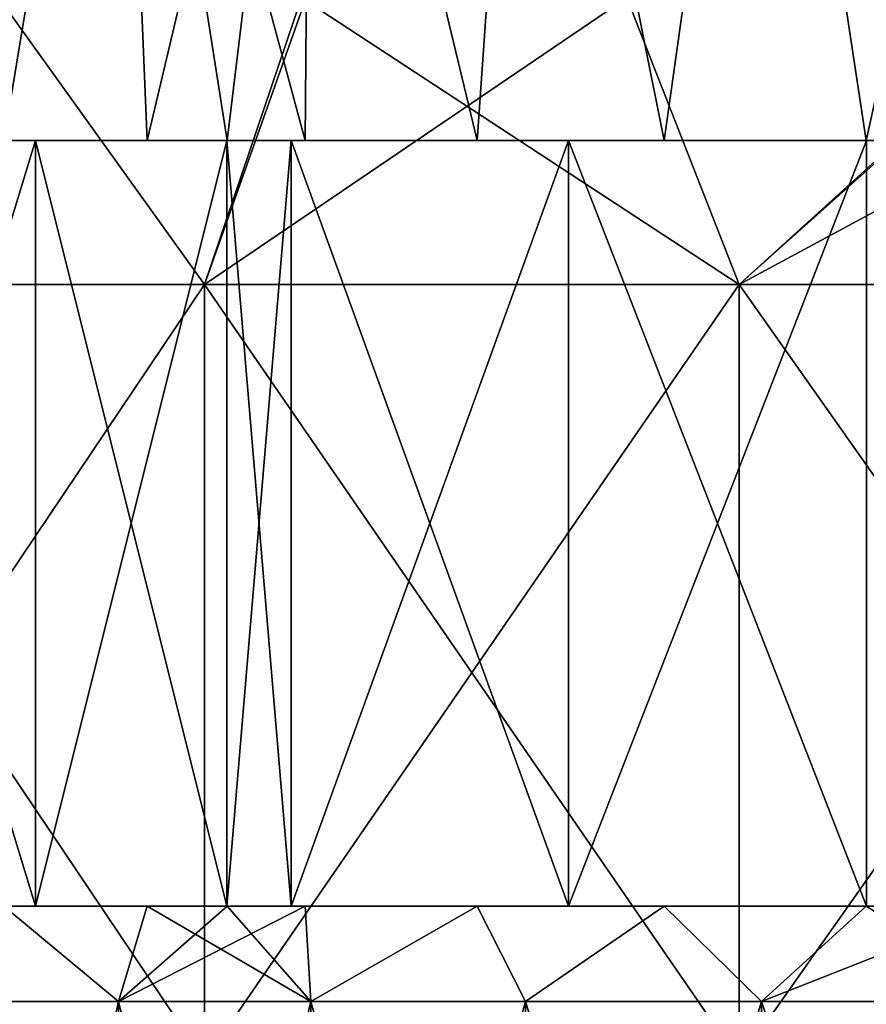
# Model space of a CAD drawing. Header units: inches. Extents: x -3.56 to 3.56, y -0.38 to 0.62.
# Tile 41 of 256: x -2.6225 to -2.5351, y 0.3961 to 0.4977. Entities that reach past the tile are written whole.
import ezdxf

# ---------------------------------------------------------------- set-up
doc = ezdxf.new("R2010")
doc.units = ezdxf.units.IN
doc.header["$LTSCALE"] = 65.185185
doc.header["$MEASUREMENT"] = 0
for name, color, linetype in [('12', 7, 'CONTINUOUS'), ('13', 7, 'CONTINUOUS'), ('14', 7, 'CONTINUOUS'), ('15', 7, 'CONTINUOUS'), ('2', 7, 'CONTINUOUS'), ('3', 7, 'CONTINUOUS'), ('4', 7, 'CONTINUOUS')]:
    doc.layers.add(name, color=color, linetype=linetype)

msp = doc.modelspace()

# ---------------------------------------------------------------- linework, layer by layer
at = {"layer": '12', "color": 13, "linetype": 'Continuous', "true_color": 0xd67263}
for points in [[(-2.60936, 0.40625, -0.64326), (-2.60111, 0.40625, -0.6759), (-2.68123, 0.40625, -0.65878), (-2.60936, 0.40625, -0.64326)], [(-2.681, 0.40625, -0.57974), (-2.60936, 0.40625, -0.64326), (-2.68123, 0.40625, -0.65878), (-2.681, 0.40625, -0.57974)], [(-2.68123, 0.40625, -0.65878), (-2.60111, 0.40625, -0.6759), (-2.66687, 0.40625, -0.71473), (-2.68123, 0.40625, -0.65878)], [(-2.60111, 0.40625, 0.6759), (-2.60936, 0.40625, 0.64326), (-2.68123, 0.40625, 0.65878), (-2.60111, 0.40625, 0.6759)], [(-2.60111, 0.40625, 0.6759), (-2.68123, 0.40625, 0.65878), (-2.66687, 0.40625, 0.71473), (-2.60111, 0.40625, 0.6759)], [(-2.60936, 0.40625, 0.64326), (-2.62416, 0.40625, 0.57993), (-2.68123, 0.40625, 0.65878), (-2.60936, 0.40625, 0.64326)], [(-2.62416, 0.40625, -0.57993), (-2.60936, 0.40625, -0.64326), (-2.681, 0.40625, -0.57974), (-2.62416, 0.40625, -0.57993)], [(-2.60111, 0.40625, -0.6759), (-2.60092, 0.40625, -0.73832), (-2.66687, 0.40625, -0.71473), (-2.60111, 0.40625, -0.6759)], [(-2.60111, 0.40625, 0.6759), (-2.66687, 0.40625, 0.71473), (-2.60092, 0.40625, 0.73832), (-2.60111, 0.40625, 0.6759)], [(-2.66687, 0.40625, -0.71473), (-2.60092, 0.40625, -0.73832), (-2.64499, 0.40625, -0.79193), (-2.66687, 0.40625, -0.71473)], [(-2.60092, 0.40625, 0.73832), (-2.66687, 0.40625, 0.71473), (-2.64499, 0.40625, 0.79193), (-2.60092, 0.40625, 0.73832)], [(-2.60092, 0.40625, -0.73832), (-2.60092, 0.40625, -0.8008), (-2.64499, 0.40625, -0.79193), (-2.60092, 0.40625, -0.73832)], [(-2.60092, 0.40625, -0.8008), (-2.60092, 0.40625, -0.86328), (-2.64499, 0.40625, -0.79193), (-2.60092, 0.40625, -0.8008)], [(-2.60092, 0.40625, -0.86328), (-2.62089, 0.40625, -0.86833), (-2.64499, 0.40625, -0.79193), (-2.60092, 0.40625, -0.86328)], [(-2.60092, 0.40625, 0.8008), (-2.60092, 0.40625, 0.73832), (-2.64499, 0.40625, 0.79193), (-2.60092, 0.40625, 0.8008)], [(-2.62089, 0.40625, 0.86833), (-2.60092, 0.40625, 0.8008), (-2.64499, 0.40625, 0.79193), (-2.62089, 0.40625, 0.86833)], [(-2.60092, 0.40625, -0.86328), (-2.60113, 0.40625, -0.92582), (-2.62089, 0.40625, -0.86833), (-2.60092, 0.40625, -0.86328)], [(-2.60092, 0.40625, 0.86328), (-2.60092, 0.40625, 0.8008), (-2.62089, 0.40625, 0.86833), (-2.60092, 0.40625, 0.86328)], [(-2.60113, 0.40625, 0.92582), (-2.60092, 0.40625, 0.86328), (-2.62089, 0.40625, 0.86833), (-2.60113, 0.40625, 0.92582)], [(-2.53516, 0.40625, -0.89192), (-2.52101, 0.40625, -0.93114), (-2.60113, 0.40625, -0.92582), (-2.53516, 0.40625, -0.89192)], [(-2.60092, 0.40625, -0.86328), (-2.53516, 0.40625, -0.89192), (-2.60113, 0.40625, -0.92582), (-2.60092, 0.40625, -0.86328)], [(-2.60113, 0.40625, -0.92582), (-2.52101, 0.40625, -0.93114), (-2.59451, 0.40625, -0.9442), (-2.60113, 0.40625, -0.92582)], [(-2.52101, 0.40625, 0.93114), (-2.53516, 0.40625, 0.89192), (-2.60113, 0.40625, 0.92582), (-2.52101, 0.40625, 0.93114)], [(-2.52101, 0.40625, 0.93114), (-2.60113, 0.40625, 0.92582), (-2.59451, 0.40625, 0.9442), (-2.52101, 0.40625, 0.93114)], [(-2.53516, 0.40625, 0.89192), (-2.60092, 0.40625, 0.86328), (-2.60113, 0.40625, 0.92582), (-2.53516, 0.40625, 0.89192)], [(-2.60111, 0.40625, -0.6759), (-2.59307, 0.40625, -0.70613), (-2.60092, 0.40625, -0.73832), (-2.60111, 0.40625, -0.6759)], [(-2.59307, 0.40625, 0.70613), (-2.60111, 0.40625, 0.6759), (-2.60092, 0.40625, 0.73832), (-2.59307, 0.40625, 0.70613)], [(-2.59307, 0.40625, -0.70613), (-2.5753, 0.40625, -0.76844), (-2.60092, 0.40625, -0.73832), (-2.59307, 0.40625, -0.70613)], [(-2.5753, 0.40625, -0.76844), (-2.55599, 0.40625, -0.83036), (-2.60092, 0.40625, -0.8008), (-2.5753, 0.40625, -0.76844)], [(-2.60092, 0.40625, -0.73832), (-2.5753, 0.40625, -0.76844), (-2.60092, 0.40625, -0.8008), (-2.60092, 0.40625, -0.73832)], [(-2.55599, 0.40625, -0.83036), (-2.53516, 0.40625, -0.89192), (-2.60092, 0.40625, -0.86328), (-2.55599, 0.40625, -0.83036)], [(-2.60092, 0.40625, -0.8008), (-2.55599, 0.40625, -0.83036), (-2.60092, 0.40625, -0.86328), (-2.60092, 0.40625, -0.8008)], [(-2.53516, 0.40625, 0.89192), (-2.55599, 0.40625, 0.83036), (-2.60092, 0.40625, 0.86328), (-2.53516, 0.40625, 0.89192)], [(-2.55599, 0.40625, 0.83036), (-2.5753, 0.40625, 0.76844), (-2.60092, 0.40625, 0.8008), (-2.55599, 0.40625, 0.83036)], [(-2.55599, 0.40625, 0.83036), (-2.60092, 0.40625, 0.8008), (-2.60092, 0.40625, 0.86328), (-2.55599, 0.40625, 0.83036)], [(-2.5753, 0.40625, 0.76844), (-2.59307, 0.40625, 0.70613), (-2.60092, 0.40625, 0.73832), (-2.5753, 0.40625, 0.76844)], [(-2.5753, 0.40625, 0.76844), (-2.60092, 0.40625, 0.73832), (-2.60092, 0.40625, 0.8008), (-2.5753, 0.40625, 0.76844)], [(-2.52101, 0.40625, -0.93114), (-2.52084, 0.40625, -0.9959), (-2.59451, 0.40625, -0.9442), (-2.52101, 0.40625, -0.93114)], [(-2.52101, 0.40625, 0.93114), (-2.59451, 0.40625, 0.9442), (-2.52084, 0.40625, 0.9959), (-2.52101, 0.40625, 0.93114)], [(-2.59451, 0.40625, -0.9442), (-2.52084, 0.40625, -0.9959), (-2.56589, 0.40625, -1.01939), (-2.59451, 0.40625, -0.9442)], [(-2.52084, 0.40625, 0.9959), (-2.59451, 0.40625, 0.9442), (-2.56589, 0.40625, 1.01939), (-2.52084, 0.40625, 0.9959)], [(-2.52084, 0.40625, -0.9959), (-2.52084, 0.40625, -1.06072), (-2.56589, 0.40625, -1.01939), (-2.52084, 0.40625, -0.9959)], [(-2.52084, 0.40625, -1.06072), (-2.53512, 0.40625, -1.09369), (-2.56589, 0.40625, -1.01939), (-2.52084, 0.40625, -1.06072)], [(-2.52084, 0.40625, 1.06072), (-2.52084, 0.40625, 0.9959), (-2.56589, 0.40625, 1.01939), (-2.52084, 0.40625, 1.06072)], [(-2.53512, 0.40625, 1.09369), (-2.52084, 0.40625, 1.06072), (-2.56589, 0.40625, 1.01939), (-2.53512, 0.40625, 1.09369)]]:
    msp.add_3dface(points, dxfattribs=at)
at = {"layer": '13', "color": 13, "linetype": 'Continuous', "true_color": 0xd67263}
for points in [[(-2.60111, 0.48525, -0.6759), (-2.60936, 0.48525, -0.64326), (-2.68123, 0.48525, -0.65878), (-2.60111, 0.48525, -0.6759)], [(-2.66687, 0.48525, -0.71473), (-2.60111, 0.48525, -0.6759), (-2.68123, 0.48525, -0.65878), (-2.66687, 0.48525, -0.71473)], [(-2.60936, 0.48525, -0.64326), (-2.62416, 0.48525, -0.57993), (-2.68123, 0.48525, -0.65878), (-2.60936, 0.48525, -0.64326)], [(-2.60936, 0.48525, 0.64326), (-2.60111, 0.48525, 0.6759), (-2.68123, 0.48525, 0.65878), (-2.60936, 0.48525, 0.64326)], [(-2.60936, 0.48525, 0.64326), (-2.68123, 0.48525, 0.65878), (-2.681, 0.48525, 0.57974), (-2.60936, 0.48525, 0.64326)], [(-2.68123, 0.48525, 0.65878), (-2.60111, 0.48525, 0.6759), (-2.66687, 0.48525, 0.71473), (-2.68123, 0.48525, 0.65878)], [(-2.62416, 0.48525, 0.57993), (-2.60936, 0.48525, 0.64326), (-2.681, 0.48525, 0.57974), (-2.62416, 0.48525, 0.57993)], [(-2.60092, 0.48525, -0.73832), (-2.60111, 0.48525, -0.6759), (-2.66687, 0.48525, -0.71473), (-2.60092, 0.48525, -0.73832)], [(-2.66687, 0.48525, 0.71473), (-2.60111, 0.48525, 0.6759), (-2.60092, 0.48525, 0.73832), (-2.66687, 0.48525, 0.71473)], [(-2.64499, 0.48525, -0.79193), (-2.60092, 0.48525, -0.73832), (-2.66687, 0.48525, -0.71473), (-2.64499, 0.48525, -0.79193)], [(-2.64499, 0.48525, 0.79193), (-2.66687, 0.48525, 0.71473), (-2.60092, 0.48525, 0.73832), (-2.64499, 0.48525, 0.79193)], [(-2.60092, 0.48525, -0.8008), (-2.60092, 0.48525, -0.73832), (-2.64499, 0.48525, -0.79193), (-2.60092, 0.48525, -0.8008)], [(-2.62089, 0.48525, -0.86833), (-2.60092, 0.48525, -0.8008), (-2.64499, 0.48525, -0.79193), (-2.62089, 0.48525, -0.86833)], [(-2.62089, 0.48525, 0.86833), (-2.64499, 0.48525, 0.79193), (-2.60092, 0.48525, 0.86328), (-2.62089, 0.48525, 0.86833)], [(-2.60092, 0.48525, 0.86328), (-2.64499, 0.48525, 0.79193), (-2.60092, 0.48525, 0.8008), (-2.60092, 0.48525, 0.86328)], [(-2.60092, 0.48525, 0.8008), (-2.64499, 0.48525, 0.79193), (-2.60092, 0.48525, 0.73832), (-2.60092, 0.48525, 0.8008)], [(-2.60113, 0.48525, -0.92582), (-2.60092, 0.48525, -0.86328), (-2.62089, 0.48525, -0.86833), (-2.60113, 0.48525, -0.92582)], [(-2.60092, 0.48525, -0.86328), (-2.60092, 0.48525, -0.8008), (-2.62089, 0.48525, -0.86833), (-2.60092, 0.48525, -0.86328)], [(-2.60113, 0.48525, 0.92582), (-2.62089, 0.48525, 0.86833), (-2.60092, 0.48525, 0.86328), (-2.60113, 0.48525, 0.92582)], [(-2.52101, 0.48525, -0.93114), (-2.53516, 0.48525, -0.89192), (-2.60113, 0.48525, -0.92582), (-2.52101, 0.48525, -0.93114)], [(-2.59451, 0.48525, -0.9442), (-2.52101, 0.48525, -0.93114), (-2.60113, 0.48525, -0.92582), (-2.59451, 0.48525, -0.9442)], [(-2.60113, 0.48525, -0.92582), (-2.53516, 0.48525, -0.89192), (-2.60092, 0.48525, -0.86328), (-2.60113, 0.48525, -0.92582)], [(-2.53516, 0.48525, 0.89192), (-2.52101, 0.48525, 0.93114), (-2.60113, 0.48525, 0.92582), (-2.53516, 0.48525, 0.89192)], [(-2.53516, 0.48525, 0.89192), (-2.60113, 0.48525, 0.92582), (-2.60092, 0.48525, 0.86328), (-2.53516, 0.48525, 0.89192)], [(-2.60113, 0.48525, 0.92582), (-2.52101, 0.48525, 0.93114), (-2.59451, 0.48525, 0.9442), (-2.60113, 0.48525, 0.92582)], [(-2.59307, 0.48525, -0.70613), (-2.60111, 0.48525, -0.6759), (-2.60092, 0.48525, -0.73832), (-2.59307, 0.48525, -0.70613)], [(-2.60111, 0.48525, 0.6759), (-2.59307, 0.48525, 0.70613), (-2.60092, 0.48525, 0.73832), (-2.60111, 0.48525, 0.6759)], [(-2.53516, 0.48525, -0.89192), (-2.55599, 0.48525, -0.83036), (-2.60092, 0.48525, -0.86328), (-2.53516, 0.48525, -0.89192)], [(-2.55599, 0.48525, -0.83036), (-2.5753, 0.48525, -0.76844), (-2.60092, 0.48525, -0.8008), (-2.55599, 0.48525, -0.83036)], [(-2.60092, 0.48525, -0.86328), (-2.55599, 0.48525, -0.83036), (-2.60092, 0.48525, -0.8008), (-2.60092, 0.48525, -0.86328)], [(-2.5753, 0.48525, -0.76844), (-2.59307, 0.48525, -0.70613), (-2.60092, 0.48525, -0.73832), (-2.5753, 0.48525, -0.76844)], [(-2.60092, 0.48525, -0.8008), (-2.5753, 0.48525, -0.76844), (-2.60092, 0.48525, -0.73832), (-2.60092, 0.48525, -0.8008)], [(-2.59307, 0.48525, 0.70613), (-2.5753, 0.48525, 0.76844), (-2.60092, 0.48525, 0.73832), (-2.59307, 0.48525, 0.70613)], [(-2.5753, 0.48525, 0.76844), (-2.55599, 0.48525, 0.83036), (-2.60092, 0.48525, 0.8008), (-2.5753, 0.48525, 0.76844)], [(-2.5753, 0.48525, 0.76844), (-2.60092, 0.48525, 0.8008), (-2.60092, 0.48525, 0.73832), (-2.5753, 0.48525, 0.76844)], [(-2.55599, 0.48525, 0.83036), (-2.53516, 0.48525, 0.89192), (-2.60092, 0.48525, 0.86328), (-2.55599, 0.48525, 0.83036)], [(-2.55599, 0.48525, 0.83036), (-2.60092, 0.48525, 0.86328), (-2.60092, 0.48525, 0.8008), (-2.55599, 0.48525, 0.83036)], [(-2.52084, 0.48525, -0.9959), (-2.52101, 0.48525, -0.93114), (-2.59451, 0.48525, -0.9442), (-2.52084, 0.48525, -0.9959)], [(-2.59451, 0.48525, 0.9442), (-2.52101, 0.48525, 0.93114), (-2.52084, 0.48525, 0.9959), (-2.59451, 0.48525, 0.9442)], [(-2.56589, 0.48525, -1.01939), (-2.52084, 0.48525, -0.9959), (-2.59451, 0.48525, -0.9442), (-2.56589, 0.48525, -1.01939)], [(-2.56589, 0.48525, 1.01939), (-2.59451, 0.48525, 0.9442), (-2.52084, 0.48525, 0.9959), (-2.56589, 0.48525, 1.01939)], [(-2.52084, 0.48525, -1.06072), (-2.52084, 0.48525, -0.9959), (-2.56589, 0.48525, -1.01939), (-2.52084, 0.48525, -1.06072)], [(-2.53512, 0.48525, -1.09369), (-2.52084, 0.48525, -1.06072), (-2.56589, 0.48525, -1.01939), (-2.53512, 0.48525, -1.09369)], [(-2.53512, 0.48525, 1.09369), (-2.56589, 0.48525, 1.01939), (-2.52084, 0.48525, 1.06072), (-2.53512, 0.48525, 1.09369)], [(-2.52084, 0.48525, 1.06072), (-2.56589, 0.48525, 1.01939), (-2.52084, 0.48525, 0.9959), (-2.52084, 0.48525, 1.06072)]]:
    msp.add_3dface(points, dxfattribs=at)
at = {"layer": '14', "color": 13, "linetype": 'Continuous', "true_color": 0xd67263}
for points in [[(-2.64499, 0.40625, -0.79193), (-2.62089, 0.40625, -0.86833), (-2.64499, 0.48525, -0.79193), (-2.64499, 0.40625, -0.79193)], [(-2.62089, 0.40625, -0.86833), (-2.62089, 0.48525, -0.86833), (-2.64499, 0.48525, -0.79193), (-2.62089, 0.40625, -0.86833)], [(-2.62089, 0.40625, -0.86833), (-2.60113, 0.40625, -0.92582), (-2.62089, 0.48525, -0.86833), (-2.62089, 0.40625, -0.86833)], [(-2.60113, 0.40625, -0.92582), (-2.60113, 0.48525, -0.92582), (-2.62089, 0.48525, -0.86833), (-2.60113, 0.40625, -0.92582)], [(-2.60113, 0.40625, -0.92582), (-2.59451, 0.40625, -0.9442), (-2.60113, 0.48525, -0.92582), (-2.60113, 0.40625, -0.92582)], [(-2.59451, 0.40625, -0.9442), (-2.59451, 0.48525, -0.9442), (-2.60113, 0.48525, -0.92582), (-2.59451, 0.40625, -0.9442)], [(-2.59451, 0.40625, -0.9442), (-2.56589, 0.40625, -1.01939), (-2.59451, 0.48525, -0.9442), (-2.59451, 0.40625, -0.9442)], [(-2.56589, 0.40625, -1.01939), (-2.56589, 0.48525, -1.01939), (-2.59451, 0.48525, -0.9442), (-2.56589, 0.40625, -1.01939)], [(-2.56589, 0.40625, -1.01939), (-2.53512, 0.40625, -1.09369), (-2.56589, 0.48525, -1.01939), (-2.56589, 0.40625, -1.01939)], [(-2.53512, 0.40625, -1.09369), (-2.53512, 0.48525, -1.09369), (-2.56589, 0.48525, -1.01939), (-2.53512, 0.40625, -1.09369)]]:
    msp.add_3dface(points, dxfattribs=at)
at = {"layer": '15', "color": 13, "linetype": 'Continuous', "true_color": 0xd67263}
for points in [[(-2.62089, 0.40625, 0.86833), (-2.64499, 0.40625, 0.79193), (-2.62089, 0.48525, 0.86833), (-2.62089, 0.40625, 0.86833)], [(-2.64499, 0.40625, 0.79193), (-2.64499, 0.48525, 0.79193), (-2.62089, 0.48525, 0.86833), (-2.64499, 0.40625, 0.79193)], [(-2.60113, 0.40625, 0.92582), (-2.62089, 0.40625, 0.86833), (-2.60113, 0.48525, 0.92582), (-2.60113, 0.40625, 0.92582)], [(-2.62089, 0.40625, 0.86833), (-2.62089, 0.48525, 0.86833), (-2.60113, 0.48525, 0.92582), (-2.62089, 0.40625, 0.86833)], [(-2.59451, 0.40625, 0.9442), (-2.60113, 0.40625, 0.92582), (-2.59451, 0.48525, 0.9442), (-2.59451, 0.40625, 0.9442)], [(-2.60113, 0.40625, 0.92582), (-2.60113, 0.48525, 0.92582), (-2.59451, 0.48525, 0.9442), (-2.60113, 0.40625, 0.92582)], [(-2.56589, 0.40625, 1.01939), (-2.59451, 0.40625, 0.9442), (-2.56589, 0.48525, 1.01939), (-2.56589, 0.40625, 1.01939)], [(-2.59451, 0.40625, 0.9442), (-2.59451, 0.48525, 0.9442), (-2.56589, 0.48525, 1.01939), (-2.59451, 0.40625, 0.9442)], [(-2.53512, 0.40625, 1.09369), (-2.56589, 0.40625, 1.01939), (-2.53512, 0.48525, 1.09369), (-2.53512, 0.40625, 1.09369)], [(-2.56589, 0.40625, 1.01939), (-2.56589, 0.48525, 1.01939), (-2.53512, 0.48525, 1.09369), (-2.56589, 0.40625, 1.01939)]]:
    msp.add_3dface(points, dxfattribs=at)
at = {"layer": '2', "color": 13, "linetype": 'Continuous', "true_color": 0xd67263}
for points in [[(-2.62471, 0.5, -2.40876), (-2.60344, 0.47038, -2.43177), (-2.65732, 0.47038, -2.37278), (-2.62471, 0.5, -2.40876)], [(-2.62471, 0.5, 2.40876), (-2.65732, 0.47038, 2.37278), (-2.60344, 0.47038, 2.43177), (-2.62471, 0.5, 2.40876)], [(-2.62471, 0.5, -2.40876), (-2.59294, 0.5, -2.44293), (-2.60344, 0.47038, -2.43177), (-2.62471, 0.5, -2.40876)], [(-2.59345, 0.5, 2.44239), (-2.62471, 0.5, 2.40876), (-2.60344, 0.47038, 2.43177), (-2.59345, 0.5, 2.44239)], [(-2.59294, 0.5, -2.44293), (-2.55985, 0.5, -2.47759), (-2.60344, 0.47038, -2.43177), (-2.59294, 0.5, -2.44293)], [(-2.55985, 0.5, -2.47759), (-2.54825, 0.47038, -2.48954), (-2.60344, 0.47038, -2.43177), (-2.55985, 0.5, -2.47759)], [(-2.59345, 0.5, 2.44239), (-2.60344, 0.47038, 2.43177), (-2.54825, 0.47038, 2.48954), (-2.59345, 0.5, 2.44239)], [(-2.55985, 0.5, 2.47759), (-2.59345, 0.5, 2.44239), (-2.54825, 0.47038, 2.48954), (-2.55985, 0.5, 2.47759)], [(-2.55985, 0.5, -2.47759), (-2.51512, 0.5, -2.523), (-2.54825, 0.47038, -2.48954), (-2.55985, 0.5, -2.47759)], [(-2.51566, 0.5, 2.52247), (-2.55985, 0.5, 2.47759), (-2.54825, 0.47038, 2.48954), (-2.51566, 0.5, 2.52247)], [(-2.51512, 0.5, -2.523), (-2.49331, 0.5, -2.54456), (-2.54825, 0.47038, -2.48954), (-2.51512, 0.5, -2.523)], [(-2.49331, 0.5, -2.54456), (-2.49178, 0.47038, -2.54606), (-2.54825, 0.47038, -2.48954), (-2.49331, 0.5, -2.54456)], [(-2.51566, 0.5, 2.52247), (-2.54825, 0.47038, 2.48954), (-2.49178, 0.47038, 2.54606), (-2.51566, 0.5, 2.52247)], [(-2.60344, 0.3903, -2.43177), (-2.65732, 0.3903, -2.37278), (-2.60344, 0.47038, -2.43177), (-2.60344, 0.3903, -2.43177)], [(-2.60344, 0.47038, -2.43177), (-2.65732, 0.3903, -2.37278), (-2.65732, 0.47038, -2.37278), (-2.60344, 0.47038, -2.43177)], [(-2.65732, 0.3903, 2.37278), (-2.60344, 0.3903, 2.43177), (-2.65732, 0.47038, 2.37278), (-2.65732, 0.3903, 2.37278)], [(-2.65732, 0.47038, 2.37278), (-2.60344, 0.3903, 2.43177), (-2.60344, 0.47038, 2.43177), (-2.65732, 0.47038, 2.37278)], [(-2.54825, 0.3903, -2.48954), (-2.60344, 0.3903, -2.43177), (-2.54825, 0.47038, -2.48954), (-2.54825, 0.3903, -2.48954)], [(-2.54825, 0.47038, -2.48954), (-2.60344, 0.3903, -2.43177), (-2.60344, 0.47038, -2.43177), (-2.54825, 0.47038, -2.48954)], [(-2.60344, 0.3903, 2.43177), (-2.54825, 0.3903, 2.48954), (-2.60344, 0.47038, 2.43177), (-2.60344, 0.3903, 2.43177)], [(-2.60344, 0.47038, 2.43177), (-2.54825, 0.3903, 2.48954), (-2.54825, 0.47038, 2.48954), (-2.60344, 0.47038, 2.43177)], [(-2.49178, 0.3903, -2.54606), (-2.54825, 0.3903, -2.48954), (-2.49178, 0.47038, -2.54606), (-2.49178, 0.3903, -2.54606)], [(-2.49178, 0.47038, -2.54606), (-2.54825, 0.3903, -2.48954), (-2.54825, 0.47038, -2.48954), (-2.49178, 0.47038, -2.54606)], [(-2.54825, 0.3903, 2.48954), (-2.49178, 0.3903, 2.54606), (-2.54825, 0.47038, 2.48954), (-2.54825, 0.3903, 2.48954)], [(-2.54825, 0.47038, 2.48954), (-2.49178, 0.3903, 2.54606), (-2.49178, 0.47038, 2.54606), (-2.54825, 0.47038, 2.48954)]]:
    msp.add_3dface(points, dxfattribs=at)
at = {"layer": '3', "color": 13, "linetype": 'Continuous', "true_color": 0xd67263}
for points in [[(-2.62987, 0.55657, -0.55357), (-2.62416, 0.48525, -0.57993), (-2.61231, 0.55657, -0.63126), (-2.62987, 0.55657, -0.55357)], [(-2.62416, 0.48525, -0.57993), (-2.60936, 0.48525, -0.64326), (-2.61231, 0.55657, -0.63126), (-2.62416, 0.48525, -0.57993)], [(-2.60111, 0.48525, -0.6759), (-2.59307, 0.48525, -0.70613), (-2.61231, 0.55657, -0.63126), (-2.60111, 0.48525, -0.6759)], [(-2.61231, 0.55657, -0.63126), (-2.59307, 0.48525, -0.70613), (-2.59246, 0.55657, -0.70839), (-2.61231, 0.55657, -0.63126)], [(-2.60936, 0.48525, -0.64326), (-2.60111, 0.48525, -0.6759), (-2.61231, 0.55657, -0.63126), (-2.60936, 0.48525, -0.64326)], [(-2.59307, 0.48525, -0.70613), (-2.5753, 0.48525, -0.76844), (-2.59246, 0.55657, -0.70839), (-2.59307, 0.48525, -0.70613)], [(-2.59246, 0.55657, -0.70839), (-2.5753, 0.48525, -0.76844), (-2.57033, 0.55657, -0.7849), (-2.59246, 0.55657, -0.70839)], [(-2.5753, 0.48525, -0.76844), (-2.55599, 0.48525, -0.83036), (-2.57033, 0.55657, -0.7849), (-2.5753, 0.48525, -0.76844)], [(-2.57033, 0.55657, -0.7849), (-2.55599, 0.48525, -0.83036), (-2.54594, 0.55657, -0.86073), (-2.57033, 0.55657, -0.7849)], [(-2.55599, 0.48525, -0.83036), (-2.53516, 0.48525, -0.89192), (-2.54594, 0.55657, -0.86073), (-2.55599, 0.48525, -0.83036)], [(-2.53516, 0.48525, -0.89192), (-2.52101, 0.48525, -0.93114), (-2.54594, 0.55657, -0.86073), (-2.53516, 0.48525, -0.89192)], [(-2.54594, 0.55657, -0.86073), (-2.52101, 0.48525, -0.93114), (-2.51932, 0.55657, -0.93579), (-2.54594, 0.55657, -0.86073)], [(-2.62987, 0.39641, -0.55357), (-2.61231, 0.39641, -0.63126), (-2.62416, 0.40625, -0.57993), (-2.62987, 0.39641, -0.55357)], [(-2.62416, 0.40625, -0.57993), (-2.61231, 0.39641, -0.63126), (-2.60936, 0.40625, -0.64326), (-2.62416, 0.40625, -0.57993)], [(-2.61231, 0.39641, -0.63126), (-2.59246, 0.39641, -0.70839), (-2.60936, 0.40625, -0.64326), (-2.61231, 0.39641, -0.63126)], [(-2.60936, 0.40625, -0.64326), (-2.59246, 0.39641, -0.70839), (-2.60111, 0.40625, -0.6759), (-2.60936, 0.40625, -0.64326)], [(-2.60111, 0.40625, -0.6759), (-2.59246, 0.39641, -0.70839), (-2.59307, 0.40625, -0.70613), (-2.60111, 0.40625, -0.6759)], [(-2.59307, 0.40625, -0.70613), (-2.59246, 0.39641, -0.70839), (-2.5753, 0.40625, -0.76844), (-2.59307, 0.40625, -0.70613)], [(-2.59246, 0.39641, -0.70839), (-2.57033, 0.39641, -0.7849), (-2.5753, 0.40625, -0.76844), (-2.59246, 0.39641, -0.70839)], [(-2.5753, 0.40625, -0.76844), (-2.57033, 0.39641, -0.7849), (-2.55599, 0.40625, -0.83036), (-2.5753, 0.40625, -0.76844)], [(-2.57033, 0.39641, -0.7849), (-2.54594, 0.39641, -0.86073), (-2.55599, 0.40625, -0.83036), (-2.57033, 0.39641, -0.7849)], [(-2.55599, 0.40625, -0.83036), (-2.54594, 0.39641, -0.86073), (-2.53516, 0.40625, -0.89192), (-2.55599, 0.40625, -0.83036)], [(-2.54594, 0.39641, -0.86073), (-2.51932, 0.39641, -0.93579), (-2.53516, 0.40625, -0.89192), (-2.54594, 0.39641, -0.86073)], [(-2.53516, 0.40625, -0.89192), (-2.51932, 0.39641, -0.93579), (-2.52101, 0.40625, -0.93114), (-2.53516, 0.40625, -0.89192)], [(-2.62987, 0.31633, -0.55357), (-2.61231, 0.31633, -0.63126), (-2.62987, 0.39641, -0.55357), (-2.62987, 0.31633, -0.55357)], [(-2.62987, 0.39641, -0.55357), (-2.61231, 0.31633, -0.63126), (-2.61231, 0.39641, -0.63126), (-2.62987, 0.39641, -0.55357)], [(-2.61231, 0.31633, -0.63126), (-2.59246, 0.31633, -0.70839), (-2.61231, 0.39641, -0.63126), (-2.61231, 0.31633, -0.63126)], [(-2.61231, 0.39641, -0.63126), (-2.59246, 0.31633, -0.70839), (-2.59246, 0.39641, -0.70839), (-2.61231, 0.39641, -0.63126)], [(-2.59246, 0.31633, -0.70839), (-2.57033, 0.31633, -0.7849), (-2.59246, 0.39641, -0.70839), (-2.59246, 0.31633, -0.70839)], [(-2.59246, 0.39641, -0.70839), (-2.57033, 0.31633, -0.7849), (-2.57033, 0.39641, -0.7849), (-2.59246, 0.39641, -0.70839)], [(-2.57033, 0.31633, -0.7849), (-2.54594, 0.31633, -0.86073), (-2.57033, 0.39641, -0.7849), (-2.57033, 0.31633, -0.7849)], [(-2.57033, 0.39641, -0.7849), (-2.54594, 0.31633, -0.86073), (-2.54594, 0.39641, -0.86073), (-2.57033, 0.39641, -0.7849)], [(-2.54594, 0.31633, -0.86073), (-2.51932, 0.31633, -0.93579), (-2.54594, 0.39641, -0.86073), (-2.54594, 0.31633, -0.86073)], [(-2.54594, 0.39641, -0.86073), (-2.51932, 0.31633, -0.93579), (-2.51932, 0.39641, -0.93579), (-2.54594, 0.39641, -0.86073)]]:
    msp.add_3dface(points, dxfattribs=at)
at = {"layer": '4', "color": 13, "linetype": 'Continuous', "true_color": 0xd67263}
for points in [[(-2.61231, 0.55657, 0.63126), (-2.62416, 0.48525, 0.57993), (-2.62987, 0.55657, 0.55357), (-2.61231, 0.55657, 0.63126)], [(-2.60936, 0.48525, 0.64326), (-2.62416, 0.48525, 0.57993), (-2.61231, 0.55657, 0.63126), (-2.60936, 0.48525, 0.64326)], [(-2.59246, 0.55657, 0.70839), (-2.60936, 0.48525, 0.64326), (-2.61231, 0.55657, 0.63126), (-2.59246, 0.55657, 0.70839)], [(-2.60111, 0.48525, 0.6759), (-2.60936, 0.48525, 0.64326), (-2.59246, 0.55657, 0.70839), (-2.60111, 0.48525, 0.6759)], [(-2.59307, 0.48525, 0.70613), (-2.60111, 0.48525, 0.6759), (-2.59246, 0.55657, 0.70839), (-2.59307, 0.48525, 0.70613)], [(-2.5753, 0.48525, 0.76844), (-2.59307, 0.48525, 0.70613), (-2.59246, 0.55657, 0.70839), (-2.5753, 0.48525, 0.76844)], [(-2.57033, 0.55657, 0.7849), (-2.5753, 0.48525, 0.76844), (-2.59246, 0.55657, 0.70839), (-2.57033, 0.55657, 0.7849)], [(-2.55599, 0.48525, 0.83036), (-2.5753, 0.48525, 0.76844), (-2.57033, 0.55657, 0.7849), (-2.55599, 0.48525, 0.83036)], [(-2.54594, 0.55657, 0.86073), (-2.55599, 0.48525, 0.83036), (-2.57033, 0.55657, 0.7849), (-2.54594, 0.55657, 0.86073)], [(-2.53516, 0.48525, 0.89192), (-2.55599, 0.48525, 0.83036), (-2.54594, 0.55657, 0.86073), (-2.53516, 0.48525, 0.89192)], [(-2.51932, 0.55657, 0.93579), (-2.53516, 0.48525, 0.89192), (-2.54594, 0.55657, 0.86073), (-2.51932, 0.55657, 0.93579)], [(-2.52101, 0.48525, 0.93114), (-2.53516, 0.48525, 0.89192), (-2.51932, 0.55657, 0.93579), (-2.52101, 0.48525, 0.93114)], [(-2.62987, 0.39641, 0.55357), (-2.62416, 0.40625, 0.57993), (-2.61231, 0.39641, 0.63126), (-2.62987, 0.39641, 0.55357)], [(-2.62416, 0.40625, 0.57993), (-2.60936, 0.40625, 0.64326), (-2.61231, 0.39641, 0.63126), (-2.62416, 0.40625, 0.57993)], [(-2.60111, 0.40625, 0.6759), (-2.59307, 0.40625, 0.70613), (-2.61231, 0.39641, 0.63126), (-2.60111, 0.40625, 0.6759)], [(-2.61231, 0.39641, 0.63126), (-2.59307, 0.40625, 0.70613), (-2.59246, 0.39641, 0.70839), (-2.61231, 0.39641, 0.63126)], [(-2.60936, 0.40625, 0.64326), (-2.60111, 0.40625, 0.6759), (-2.61231, 0.39641, 0.63126), (-2.60936, 0.40625, 0.64326)], [(-2.59307, 0.40625, 0.70613), (-2.5753, 0.40625, 0.76844), (-2.59246, 0.39641, 0.70839), (-2.59307, 0.40625, 0.70613)], [(-2.59246, 0.39641, 0.70839), (-2.5753, 0.40625, 0.76844), (-2.57033, 0.39641, 0.7849), (-2.59246, 0.39641, 0.70839)], [(-2.5753, 0.40625, 0.76844), (-2.55599, 0.40625, 0.83036), (-2.57033, 0.39641, 0.7849), (-2.5753, 0.40625, 0.76844)], [(-2.57033, 0.39641, 0.7849), (-2.55599, 0.40625, 0.83036), (-2.54594, 0.39641, 0.86073), (-2.57033, 0.39641, 0.7849)], [(-2.55599, 0.40625, 0.83036), (-2.53516, 0.40625, 0.89192), (-2.54594, 0.39641, 0.86073), (-2.55599, 0.40625, 0.83036)], [(-2.53516, 0.40625, 0.89192), (-2.52101, 0.40625, 0.93114), (-2.54594, 0.39641, 0.86073), (-2.53516, 0.40625, 0.89192)], [(-2.54594, 0.39641, 0.86073), (-2.52101, 0.40625, 0.93114), (-2.51932, 0.39641, 0.93579), (-2.54594, 0.39641, 0.86073)], [(-2.62987, 0.39641, 0.55357), (-2.61231, 0.39641, 0.63126), (-2.62987, 0.31633, 0.55357), (-2.62987, 0.39641, 0.55357)], [(-2.62987, 0.31633, 0.55357), (-2.61231, 0.39641, 0.63126), (-2.61231, 0.31633, 0.63126), (-2.62987, 0.31633, 0.55357)], [(-2.61231, 0.39641, 0.63126), (-2.59246, 0.39641, 0.70839), (-2.61231, 0.31633, 0.63126), (-2.61231, 0.39641, 0.63126)], [(-2.61231, 0.31633, 0.63126), (-2.59246, 0.39641, 0.70839), (-2.59246, 0.31633, 0.70839), (-2.61231, 0.31633, 0.63126)], [(-2.59246, 0.39641, 0.70839), (-2.57033, 0.39641, 0.7849), (-2.59246, 0.31633, 0.70839), (-2.59246, 0.39641, 0.70839)], [(-2.59246, 0.31633, 0.70839), (-2.57033, 0.39641, 0.7849), (-2.57033, 0.31633, 0.7849), (-2.59246, 0.31633, 0.70839)], [(-2.57033, 0.39641, 0.7849), (-2.54594, 0.39641, 0.86073), (-2.57033, 0.31633, 0.7849), (-2.57033, 0.39641, 0.7849)], [(-2.57033, 0.31633, 0.7849), (-2.54594, 0.39641, 0.86073), (-2.54594, 0.31633, 0.86073), (-2.57033, 0.31633, 0.7849)], [(-2.54594, 0.39641, 0.86073), (-2.51932, 0.39641, 0.93579), (-2.54594, 0.31633, 0.86073), (-2.54594, 0.39641, 0.86073)], [(-2.54594, 0.31633, 0.86073), (-2.51932, 0.39641, 0.93579), (-2.51932, 0.31633, 0.93579), (-2.54594, 0.31633, 0.86073)]]:
    msp.add_3dface(points, dxfattribs=at)

doc.saveas('drawing.dxf')
